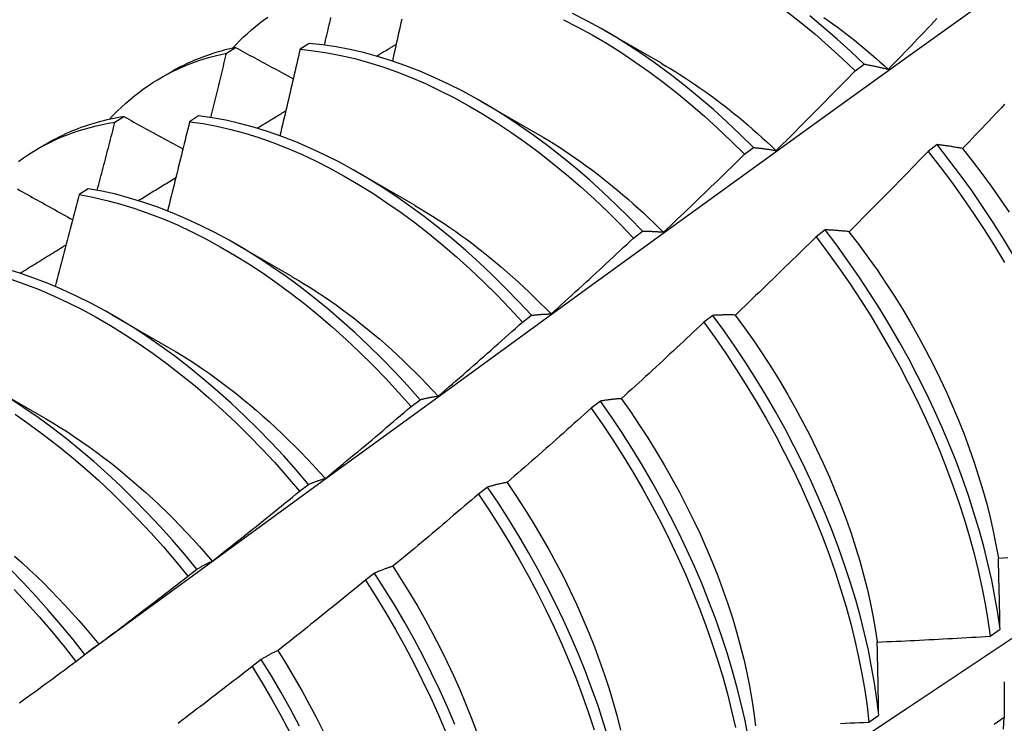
# Model space of a CAD drawing. Header units: inches. Extents: x 202.5 to 236.7, y 67 to 121.5.
# Tile 22 of 48: x 223.289 to 223.567, y 80.338 to 80.537. Entities that reach past the tile are written whole.
import ezdxf

# ---------------------------------------------------------------- set-up
doc = ezdxf.new("R2010")
doc.units = ezdxf.units.IN
doc.header["$MEASUREMENT"] = 0
doc.layers.add('Visible Edges(ANSI)', color=7, linetype='Continuous', lineweight=25)

msp = doc.modelspace()

# ---------------------------------------------------------------- linework, layer by layer
at = {"layer": 'Visible Edges(ANSI)'}
for p, q in [((223.45379, 80.53386), (223.4698, 80.52465)), ((223.34702, 80.52743), (223.34957, 80.529)), ((223.37032, 80.53017), (223.36779, 80.52852)), ((223.52468, 80.52243), (223.52721, 80.52433)), ((223.32841, 80.52045), (223.33122, 80.52207)), ((223.41899, 80.51377), (223.435, 80.50455)), ((223.31546, 80.50791), (223.31801, 80.50949)), ((223.33908, 80.50972), (223.33656, 80.50806)), ((223.29361, 80.50036), (223.29642, 80.50198)), ((223.49338, 80.49885), (223.49591, 80.50076)), ((223.54783, 80.50158), (223.54528, 80.49964)), ((223.38419, 80.49368), (223.4002, 80.48446)), ((223.30789, 80.48912), (223.30537, 80.48745)), ((223.46203, 80.47518), (223.46457, 80.4771)), ((223.51618, 80.47749), (223.51362, 80.47554)), ((223.34939, 80.47359), (223.3654, 80.46437)), ((223.31459, 80.4535), (223.3306, 80.44428)), ((223.43063, 80.45142), (223.43317, 80.45334)), ((223.48446, 80.45332), (223.48189, 80.45136)), ((223.27979, 80.43341), (223.2958, 80.42419)), ((223.39917, 80.42756), (223.40172, 80.42949)), ((223.45266, 80.42909), (223.45009, 80.42712)), ((223.36765, 80.40363), (223.3702, 80.40556)), ((223.42079, 80.40479), (223.41821, 80.40283)), ((223.33607, 80.37961), (223.33863, 80.38155)), ((223.38884, 80.38044), (223.38626, 80.37847)), ((223.56286, 80.36265), (223.56563, 80.36462)), ((223.30442, 80.35552), (223.30698, 80.35747)), ((223.35681, 80.35603), (223.35422, 80.35406)), ((223.52855, 80.33832), (223.53133, 80.34029)), ((223.5668, 80.33965), (223.56397, 80.33772))]:
    msp.add_line(p, q, dxfattribs=at)
at = {"layer": 'Visible Edges(ANSI)', "flags": 128}
for points in [[(223.30741, 80.35784), (223.33082, 80.37493), (223.35419, 80.39199), (223.37754, 80.40901), (223.40085, 80.426), (223.42415, 80.44294), (223.44741, 80.45984), (223.47066, 80.4767), (223.49388, 80.49351), (223.51708, 80.51028), (223.54026, 80.527), (223.56342, 80.54367), (223.58657, 80.5603), (223.60969, 80.57687), (223.63281, 80.5934), (223.65591, 80.60987), (223.67899, 80.62629), (223.70207, 80.64266), (223.72514, 80.65897), (223.74819, 80.67523)], [(223.5054, 80.53917), (223.50933, 80.53607), (223.51323, 80.53285), (223.51709, 80.52949), (223.52091, 80.52602), (223.52468, 80.52243)], [(223.34866, 80.5288), (223.34969, 80.5299), (223.35074, 80.53097), (223.35181, 80.53201), (223.3529, 80.53302), (223.35401, 80.534), (223.35514, 80.53496), (223.35629, 80.53588), (223.35746, 80.53677), (223.35865, 80.53763)], [(223.37468, 80.52971), (223.37485, 80.53042), (223.37501, 80.53113), (223.37518, 80.53185), (223.37535, 80.53256), (223.37552, 80.53327), (223.37568, 80.53398), (223.37585, 80.53469), (223.37601, 80.53541), (223.37618, 80.53612), (223.37635, 80.53683), (223.37651, 80.53754)], [(223.39651, 80.53703), (223.39629, 80.53604), (223.39608, 80.53506), (223.39586, 80.53407), (223.39564, 80.53309), (223.39543, 80.5321), (223.39521, 80.53112), (223.39499, 80.53013), (223.39477, 80.52915), (223.39455, 80.52816), (223.39433, 80.52718), (223.39411, 80.52619), (223.39389, 80.52521)], [(223.44226, 80.53689), (223.44631, 80.53482), (223.45035, 80.5326), (223.45438, 80.53022), (223.45841, 80.5277), (223.46241, 80.52502), (223.4664, 80.52221), (223.47037, 80.51926), (223.4743, 80.51617), (223.4782, 80.51295), (223.48207, 80.50961), (223.48589, 80.50614), (223.48966, 80.50255), (223.49338, 80.49885)], [(223.49591, 80.50076), (223.49219, 80.50445), (223.48841, 80.50803), (223.48459, 80.51149), (223.48072, 80.51482), (223.47682, 80.51803), (223.47288, 80.52111), (223.46891, 80.52405), (223.46492, 80.52686), (223.46091, 80.52952), (223.45689, 80.53203), (223.45285, 80.5344), (223.44881, 80.53661), (223.44477, 80.53867)], [(223.52721, 80.52433), (223.52343, 80.52791), (223.51961, 80.53138), (223.51575, 80.53472), (223.51185, 80.53794)], [(223.51584, 80.53751), (223.51708, 80.53663), (223.51832, 80.53574), (223.51956, 80.53484), (223.52079, 80.53392), (223.52201, 80.53298), (223.52324, 80.53203), (223.52446, 80.53107), (223.52568, 80.53009), (223.52689, 80.5291), (223.5281, 80.52809), (223.5293, 80.52707), (223.5305, 80.52603), (223.53169, 80.52499), (223.53288, 80.52392), (223.53407, 80.52285)], [(223.53407, 80.52286), (223.53499, 80.52381), (223.53591, 80.52476), (223.53683, 80.52571), (223.53774, 80.52667), (223.53866, 80.52762), (223.53958, 80.52858), (223.54049, 80.52953), (223.54141, 80.53049), (223.54232, 80.53144), (223.54324, 80.5324), (223.54415, 80.53336), (223.54506, 80.53432), (223.54597, 80.53528), (223.54688, 80.53624), (223.54779, 80.5372)], [(223.34957, 80.529), (223.34875, 80.52882), (223.34793, 80.52864), (223.34712, 80.52844), (223.34632, 80.52824), (223.34552, 80.52802), (223.34472, 80.5278), (223.34393, 80.52757), (223.34314, 80.52732), (223.34236, 80.52707), (223.34158, 80.5268), (223.3408, 80.52653), (223.34004, 80.52624), (223.33927, 80.52595), (223.33851, 80.52565), (223.33776, 80.52533), (223.33701, 80.52501), (223.33627, 80.52468), (223.33553, 80.52433), (223.3348, 80.52398), (223.33407, 80.52362), (223.33335, 80.52325), (223.33263, 80.52286), (223.33192, 80.52247), (223.33122, 80.52207)], [(223.34957, 80.529), (223.35024, 80.52863), (223.35092, 80.52827), (223.35159, 80.5279), (223.35227, 80.52753), (223.35295, 80.52717), (223.35362, 80.5268), (223.3543, 80.52644), (223.35498, 80.52607), (223.35566, 80.5257), (223.35633, 80.52534), (223.35701, 80.52497), (223.35769, 80.5246), (223.35837, 80.52424), (223.35905, 80.52387), (223.35973, 80.5235), (223.36041, 80.52314), (223.36109, 80.52277), (223.36178, 80.5224), (223.36246, 80.52204), (223.36314, 80.52167), (223.36382, 80.5213), (223.36451, 80.52094), (223.36519, 80.52057), (223.36588, 80.5202)], [(223.36779, 80.52852), (223.36756, 80.5275), (223.36733, 80.52648), (223.36709, 80.52547), (223.36686, 80.52445), (223.36662, 80.52343), (223.36639, 80.52241), (223.36615, 80.5214), (223.36592, 80.52038), (223.36568, 80.51936), (223.36544, 80.51834), (223.36521, 80.51732), (223.36497, 80.5163), (223.36473, 80.51529), (223.36449, 80.51427), (223.36426, 80.51325), (223.36402, 80.51223), (223.36378, 80.51121), (223.36354, 80.51019), (223.3633, 80.50917), (223.36305, 80.50815), (223.36281, 80.50713), (223.36257, 80.50611), (223.36233, 80.5051), (223.36209, 80.50408)], [(223.36779, 80.52852), (223.37159, 80.52812), (223.37542, 80.52755), (223.3793, 80.52681), (223.38322, 80.5259), (223.38717, 80.52482), (223.39115, 80.52357), (223.39514, 80.52215), (223.39916, 80.52057), (223.40319, 80.51882), (223.40723, 80.51692), (223.41127, 80.51486), (223.41531, 80.51264), (223.41934, 80.51028), (223.42337, 80.50776), (223.42738, 80.5051), (223.43137, 80.50229), (223.43533, 80.49935), (223.43927, 80.49627), (223.44318, 80.49306), (223.44704, 80.48972), (223.45086, 80.48626), (223.45464, 80.48268), (223.45836, 80.47898), (223.46203, 80.47518)], [(223.46457, 80.4771), (223.46089, 80.48089), (223.45717, 80.48458), (223.45339, 80.48815), (223.44956, 80.4916), (223.44569, 80.49493), (223.44179, 80.49813), (223.43785, 80.5012), (223.43388, 80.50413), (223.42989, 80.50693), (223.42587, 80.50958), (223.42185, 80.51208), (223.41781, 80.51444), (223.41377, 80.51665), (223.40973, 80.51869), (223.40569, 80.52059), (223.40167, 80.52232), (223.39765, 80.52389), (223.39365, 80.52529), (223.38968, 80.52653), (223.38573, 80.5276), (223.38182, 80.5285), (223.37794, 80.52922), (223.37411, 80.52978), (223.37032, 80.53017)], [(223.38941, 80.5266), (223.38964, 80.52674), (223.38987, 80.52688), (223.3901, 80.52702), (223.39033, 80.52716), (223.39056, 80.5273), (223.3908, 80.52744), (223.39103, 80.52757), (223.39126, 80.52771), (223.39149, 80.52785), (223.39172, 80.52799), (223.39195, 80.52813), (223.39218, 80.52827), (223.39241, 80.5284), (223.39264, 80.52854), (223.39287, 80.52868), (223.3931, 80.52882), (223.39333, 80.52896), (223.39356, 80.5291), (223.39379, 80.52924), (223.39403, 80.52937), (223.39426, 80.52951), (223.39449, 80.52965), (223.39472, 80.52979), (223.39495, 80.52993)], [(223.31386, 80.50871), (223.31498, 80.50991), (223.31613, 80.51107), (223.3173, 80.5122), (223.3185, 80.51329), (223.31972, 80.51435), (223.32096, 80.51537), (223.32223, 80.51635), (223.32352, 80.5173), (223.32484, 80.51822), (223.32617, 80.51909), (223.32753, 80.51993), (223.32891, 80.52074), (223.33031, 80.5215), (223.33173, 80.52223), (223.33317, 80.52292), (223.33464, 80.52358), (223.33612, 80.52419), (223.33762, 80.52477), (223.33914, 80.52531), (223.34068, 80.52581), (223.34224, 80.52627), (223.34381, 80.52669), (223.34541, 80.52708), (223.34702, 80.52743)], [(223.34254, 80.50923), (223.34273, 80.50999), (223.34292, 80.51075), (223.34311, 80.51151), (223.3433, 80.51227), (223.34349, 80.51302), (223.34367, 80.51378), (223.34386, 80.51454), (223.34405, 80.5153), (223.34424, 80.51606), (223.34442, 80.51682), (223.34461, 80.51757), (223.3448, 80.51833), (223.34498, 80.51909), (223.34517, 80.51985), (223.34536, 80.52061), (223.34554, 80.52136), (223.34573, 80.52212), (223.34591, 80.52288), (223.3461, 80.52364), (223.34628, 80.5244), (223.34646, 80.52515), (223.34665, 80.52591), (223.34683, 80.52667), (223.34702, 80.52743)], [(223.4698, 80.5246), (223.4712, 80.52379), (223.47259, 80.52297), (223.47397, 80.52212), (223.47536, 80.52125), (223.47675, 80.52036), (223.47813, 80.51945), (223.47951, 80.51852), (223.48088, 80.51757), (223.48226, 80.5166), (223.48363, 80.51562), (223.48499, 80.51461), (223.48635, 80.51358), (223.48771, 80.51254), (223.48906, 80.51147), (223.49041, 80.51039), (223.49176, 80.50929), (223.4931, 80.50817), (223.49443, 80.50704), (223.49576, 80.50588), (223.49708, 80.50471), (223.49839, 80.50353), (223.4997, 80.50232), (223.50101, 80.50111), (223.5023, 80.49987)], [(223.50233, 80.4999), (223.50327, 80.50083), (223.50421, 80.50176), (223.50515, 80.50269), (223.50608, 80.50362), (223.50702, 80.50455), (223.50796, 80.50548), (223.50889, 80.50642), (223.50983, 80.50735), (223.51076, 80.50829), (223.5117, 80.50923), (223.51263, 80.51016), (223.51356, 80.5111), (223.51449, 80.51204), (223.51542, 80.51298), (223.51635, 80.51392), (223.51728, 80.51486), (223.51821, 80.51581), (223.51914, 80.51675), (223.52006, 80.51769), (223.52099, 80.51864), (223.52191, 80.51958), (223.52284, 80.52053), (223.52376, 80.52148), (223.52468, 80.52243)], [(223.52721, 80.52433), (223.52749, 80.52428), (223.52776, 80.52423), (223.52804, 80.52417), (223.52832, 80.52412), (223.52861, 80.52407), (223.52889, 80.52401), (223.52917, 80.52396), (223.52945, 80.5239), (223.52974, 80.52384), (223.53002, 80.52378), (223.5303, 80.52373), (223.53059, 80.52366), (223.53088, 80.5236), (223.53116, 80.52354), (223.53145, 80.52348), (223.53174, 80.52341), (223.53203, 80.52335), (223.53232, 80.52328), (223.53261, 80.52321), (223.5329, 80.52314), (223.53319, 80.52307), (223.53348, 80.523), (223.53377, 80.52293), (223.53407, 80.52286)], [(223.35563, 80.50622), (223.35597, 80.50642), (223.3563, 80.50663), (223.35664, 80.50683), (223.35698, 80.50704), (223.35732, 80.50724), (223.35766, 80.50745), (223.358, 80.50765), (223.35834, 80.50786), (223.35868, 80.50806), (223.35902, 80.50827), (223.35935, 80.50847), (223.35969, 80.50868), (223.36003, 80.50888), (223.36037, 80.50909), (223.36071, 80.50929), (223.36105, 80.5095), (223.36139, 80.50971), (223.36173, 80.50991), (223.36207, 80.51012), (223.3624, 80.51032), (223.36274, 80.51053), (223.36308, 80.51073), (223.36342, 80.51094), (223.36376, 80.51114)], [(223.56692, 80.51298), (223.56601, 80.51201), (223.5651, 80.51105), (223.56419, 80.51008), (223.56328, 80.50912), (223.56237, 80.50815), (223.56145, 80.50719), (223.56054, 80.50623), (223.55962, 80.50527), (223.55871, 80.50431), (223.55779, 80.50335), (223.55688, 80.50239), (223.55596, 80.50143), (223.55504, 80.50048)], [(223.31801, 80.50949), (223.31703, 80.50933), (223.31607, 80.50916), (223.31511, 80.50898), (223.31416, 80.50878), (223.31321, 80.50856), (223.31226, 80.50834), (223.31133, 80.5081), (223.3104, 80.50785), (223.30947, 80.50758), (223.30856, 80.5073), (223.30765, 80.50701), (223.30674, 80.5067), (223.30584, 80.50638), (223.30495, 80.50604), (223.30407, 80.5057), (223.30319, 80.50534), (223.30232, 80.50496), (223.30145, 80.50458), (223.3006, 80.50418), (223.29975, 80.50376), (223.2989, 80.50334), (223.29807, 80.5029), (223.29724, 80.50245), (223.29642, 80.50198)], [(223.31801, 80.50949), (223.3187, 80.50911), (223.31938, 80.50873), (223.32007, 80.50835), (223.32077, 80.50797), (223.32146, 80.50759), (223.32215, 80.50721), (223.32284, 80.50683), (223.32353, 80.50645), (223.32422, 80.50607), (223.32492, 80.50569), (223.32561, 80.50531), (223.32631, 80.50492), (223.327, 80.50454), (223.3277, 80.50416), (223.32839, 80.50378), (223.32909, 80.5034), (223.32978, 80.50302), (223.33048, 80.50264), (223.33118, 80.50225), (223.33188, 80.50187), (223.33257, 80.50149), (223.33327, 80.50111), (223.33397, 80.50073), (223.33467, 80.50034)], [(223.43317, 80.45334), (223.42955, 80.45723), (223.42588, 80.46102), (223.42214, 80.4647), (223.41836, 80.46826), (223.41453, 80.47171), (223.41066, 80.47503), (223.40675, 80.47822), (223.40281, 80.48128), (223.39884, 80.48421), (223.39485, 80.487), (223.39084, 80.48964), (223.38681, 80.49214), (223.38278, 80.49449), (223.37873, 80.49668), (223.37469, 80.49872), (223.37066, 80.5006), (223.36663, 80.50232), (223.36261, 80.50388), (223.35862, 80.50528), (223.35465, 80.5065), (223.3507, 80.50756), (223.34679, 80.50845), (223.34292, 80.50917), (223.33908, 80.50972)], [(223.28818, 80.49682), (223.28959, 80.49782), (223.29103, 80.49878), (223.29249, 80.4997), (223.29398, 80.50057), (223.2955, 80.50141), (223.29704, 80.50219), (223.2986, 80.50294), (223.30019, 80.50364), (223.3018, 80.50429), (223.30343, 80.5049), (223.30509, 80.50547), (223.30677, 80.50599), (223.30847, 80.50646), (223.31018, 80.50689), (223.31192, 80.50728), (223.31368, 80.50761), (223.31546, 80.50791)], [(223.31044, 80.48867), (223.31066, 80.48947), (223.31087, 80.49027), (223.31108, 80.49107), (223.31129, 80.49188), (223.3115, 80.49268), (223.31171, 80.49348), (223.31193, 80.49428), (223.31214, 80.49508), (223.31235, 80.49589), (223.31256, 80.49669), (223.31276, 80.49749), (223.31297, 80.49829), (223.31318, 80.49909), (223.31339, 80.49989), (223.3136, 80.5007), (223.31381, 80.5015), (223.31401, 80.5023), (223.31422, 80.5031), (223.31443, 80.5039), (223.31464, 80.5047), (223.31484, 80.5055), (223.31505, 80.50631), (223.31525, 80.50711), (223.31546, 80.50791)], [(223.33656, 80.50806), (223.3363, 80.50701), (223.33605, 80.50596), (223.33579, 80.50491), (223.33554, 80.50386), (223.33528, 80.50281), (223.33502, 80.50176), (223.33476, 80.50071), (223.3345, 80.49966), (223.33425, 80.49861), (223.33399, 80.49756), (223.33373, 80.49651), (223.33346, 80.49546), (223.3332, 80.49441), (223.33294, 80.49336), (223.33268, 80.49231), (223.33242, 80.49125), (223.33215, 80.4902), (223.33189, 80.48915), (223.33163, 80.4881), (223.33136, 80.48705), (223.3311, 80.486), (223.33083, 80.48495), (223.33057, 80.4839), (223.3303, 80.48285)], [(223.33656, 80.50806), (223.3404, 80.5075), (223.34427, 80.50677), (223.34819, 80.50587), (223.35214, 80.50479), (223.35611, 80.50355), (223.36011, 80.50215), (223.36412, 80.50058), (223.36815, 80.49884), (223.37219, 80.49695), (223.37623, 80.4949), (223.38027, 80.49269), (223.38431, 80.49033), (223.38833, 80.48782), (223.39234, 80.48517), (223.39633, 80.48237), (223.4003, 80.47943), (223.40424, 80.47636), (223.40815, 80.47316), (223.41201, 80.46983), (223.41584, 80.46637), (223.41962, 80.4628), (223.42335, 80.45911), (223.42702, 80.45532), (223.43063, 80.45142)], [(223.43499, 80.50454), (223.43652, 80.50365), (223.43805, 80.50273), (223.43957, 80.50179), (223.44109, 80.50082), (223.44261, 80.49983), (223.44412, 80.49881), (223.44564, 80.49777), (223.44714, 80.49671), (223.44865, 80.49562), (223.45015, 80.49451), (223.45165, 80.49338), (223.45314, 80.49223), (223.45462, 80.49106), (223.4561, 80.48986), (223.45758, 80.48864), (223.45905, 80.48741), (223.46051, 80.48615), (223.46196, 80.48487), (223.46341, 80.48357), (223.46485, 80.48226), (223.46628, 80.48092), (223.46771, 80.47957), (223.46912, 80.47819), (223.47053, 80.4768)], [(223.49591, 80.50076), (223.49617, 80.50074), (223.49643, 80.50071), (223.49669, 80.50068), (223.49696, 80.50066), (223.49722, 80.50063), (223.49748, 80.5006), (223.49774, 80.50057), (223.49801, 80.50054), (223.49827, 80.5005), (223.49854, 80.50047), (223.49881, 80.50044), (223.49907, 80.5004), (223.49934, 80.50037), (223.49961, 80.50033), (223.49988, 80.50029), (223.50015, 80.50025), (223.50042, 80.50021), (223.50069, 80.50017), (223.50096, 80.50013), (223.50123, 80.50008), (223.50151, 80.50004), (223.50178, 80.49999), (223.50205, 80.49995), (223.50233, 80.4999)], [(223.55504, 80.50048), (223.55473, 80.50053), (223.55442, 80.50059), (223.55412, 80.50064), (223.55381, 80.5007), (223.5535, 80.50075), (223.5532, 80.5008), (223.55289, 80.50085), (223.55259, 80.5009), (223.55229, 80.50095), (223.55199, 80.501), (223.55168, 80.50105), (223.55138, 80.5011), (223.55108, 80.50114), (223.55078, 80.50119), (223.55049, 80.50123), (223.55019, 80.50127), (223.54989, 80.50131), (223.54959, 80.50136), (223.5493, 80.5014), (223.549, 80.50143), (223.54871, 80.50147), (223.54842, 80.50151), (223.54812, 80.50155), (223.54783, 80.50158)], [(223.56944, 80.47028), (223.56663, 80.47493), (223.56372, 80.47954), (223.56071, 80.48408), (223.55762, 80.48857), (223.55444, 80.49298), (223.55118, 80.49732), (223.54783, 80.50158)], [(223.55501, 80.50046), (223.55777, 80.49698), (223.56047, 80.49343), (223.5631, 80.48983), (223.56567, 80.48618), (223.56817, 80.48247)], [(223.47055, 80.47685), (223.47151, 80.47776), (223.47247, 80.47867), (223.47343, 80.47957), (223.47439, 80.48048), (223.47534, 80.48139), (223.4763, 80.4823), (223.47725, 80.48322), (223.47821, 80.48413), (223.47916, 80.48504), (223.48012, 80.48596), (223.48107, 80.48687), (223.48202, 80.48779), (223.48297, 80.48871), (223.48392, 80.48962), (223.48487, 80.49054), (223.48582, 80.49146), (223.48677, 80.49238), (223.48772, 80.4933), (223.48866, 80.49423), (223.48961, 80.49515), (223.49055, 80.49607), (223.4915, 80.497), (223.49244, 80.49792), (223.49338, 80.49885)], [(223.54528, 80.49964), (223.54436, 80.49868), (223.54343, 80.49773), (223.54251, 80.49678), (223.54159, 80.49583), (223.54066, 80.49488), (223.53974, 80.49393), (223.53881, 80.49298), (223.53789, 80.49203), (223.53696, 80.49108), (223.53603, 80.49014), (223.5351, 80.48919), (223.53417, 80.48825), (223.53324, 80.4873), (223.53231, 80.48636), (223.53138, 80.48542), (223.53044, 80.48447), (223.52951, 80.48353), (223.52858, 80.48259), (223.52764, 80.48166), (223.5267, 80.48072), (223.52577, 80.47978), (223.52483, 80.47884), (223.52389, 80.47791), (223.52295, 80.47697)], [(223.54528, 80.49964), (223.54861, 80.49537), (223.55187, 80.49103), (223.55505, 80.48661), (223.55813, 80.48212), (223.56113, 80.47757), (223.56403, 80.47296), (223.56684, 80.4683)], [(223.32203, 80.48576), (223.32247, 80.48603), (223.32292, 80.4863), (223.32336, 80.48657), (223.3238, 80.48684), (223.32425, 80.48711), (223.32469, 80.48738), (223.32513, 80.48765), (223.32557, 80.48792), (223.32602, 80.4882), (223.32646, 80.48847), (223.3269, 80.48874), (223.32735, 80.48901), (223.32779, 80.48928), (223.32823, 80.48955), (223.32868, 80.48982), (223.32912, 80.49009), (223.32956, 80.49036), (223.33001, 80.49063), (223.33045, 80.4909), (223.33089, 80.49117), (223.33134, 80.49144), (223.33178, 80.49171), (223.33222, 80.49198), (223.33267, 80.49225)], [(223.28791, 80.48904), (223.28862, 80.48865), (223.28932, 80.48825), (223.29003, 80.48786), (223.29073, 80.48746), (223.29144, 80.48707), (223.29215, 80.48667), (223.29285, 80.48628), (223.29356, 80.48588), (223.29427, 80.48549), (223.29498, 80.48509), (223.29569, 80.4847), (223.2964, 80.4843), (223.29711, 80.48391), (223.29782, 80.48351), (223.29853, 80.48311), (223.29924, 80.48272), (223.29995, 80.48232), (223.30067, 80.48192), (223.30138, 80.48153), (223.30209, 80.48113), (223.30281, 80.48073), (223.30352, 80.48034)], [(223.40172, 80.42949), (223.39816, 80.43348), (223.39454, 80.43737), (223.39086, 80.44115), (223.38712, 80.44482), (223.38334, 80.44838), (223.37951, 80.45182), (223.37563, 80.45513), (223.37172, 80.45832), (223.36778, 80.46137), (223.36381, 80.46429), (223.35981, 80.46707), (223.3558, 80.4697), (223.35177, 80.47219), (223.34774, 80.47453), (223.3437, 80.47671), (223.33965, 80.47875), (223.33562, 80.48062), (223.33159, 80.48233), (223.32758, 80.48388), (223.32358, 80.48526), (223.31961, 80.48648), (223.31567, 80.48753), (223.31176, 80.48841), (223.30789, 80.48912)], [(223.4277, 80.26873), (223.45, 80.2833), (223.47225, 80.2979), (223.49447, 80.31253), (223.51665, 80.32719), (223.53879, 80.34188), (223.56088, 80.3566), (223.58294, 80.37135), (223.60495, 80.38612), (223.62693, 80.40093), (223.64887, 80.41576), (223.67076, 80.43061), (223.69262, 80.44548), (223.71443, 80.46038), (223.73621, 80.4753), (223.75794, 80.49024)], [(223.30537, 80.48745), (223.30509, 80.48637), (223.30481, 80.48529), (223.30453, 80.48421), (223.30425, 80.48313), (223.30397, 80.48205), (223.30369, 80.48097), (223.30341, 80.47989), (223.30312, 80.47881), (223.30284, 80.47773), (223.30256, 80.47665), (223.30227, 80.47557), (223.30199, 80.47449), (223.3017, 80.4734), (223.30142, 80.47232), (223.30113, 80.47124), (223.30085, 80.47016), (223.30056, 80.46908), (223.30027, 80.468), (223.29998, 80.46692), (223.2997, 80.46584), (223.29941, 80.46476), (223.29912, 80.46368), (223.29883, 80.4626), (223.29854, 80.46152)], [(223.30537, 80.48745), (223.30925, 80.48673), (223.31316, 80.48583), (223.3171, 80.48477), (223.32107, 80.48354), (223.32507, 80.48214), (223.32908, 80.48058), (223.33311, 80.47886), (223.33715, 80.47697), (223.34119, 80.47493), (223.34523, 80.47273), (223.34927, 80.47038), (223.35329, 80.46788), (223.35731, 80.46524), (223.3613, 80.46245), (223.36527, 80.45952), (223.36921, 80.45646), (223.37312, 80.45326), (223.37699, 80.44994), (223.38081, 80.44649), (223.3846, 80.44293), (223.38833, 80.43925), (223.392, 80.43545), (223.39562, 80.43156), (223.39917, 80.42756)], [(223.40019, 80.48441), (223.40185, 80.48344), (223.40352, 80.48243), (223.40518, 80.4814), (223.40683, 80.48034), (223.40849, 80.47925), (223.41014, 80.47813), (223.41179, 80.47699), (223.41343, 80.47582), (223.41506, 80.47462), (223.4167, 80.4734), (223.41832, 80.47215), (223.41994, 80.47087), (223.42155, 80.46957), (223.42316, 80.46825), (223.42476, 80.4669), (223.42635, 80.46553), (223.42793, 80.46413), (223.4295, 80.46271), (223.43106, 80.46126), (223.43262, 80.4598), (223.43416, 80.45831), (223.43569, 80.4568), (223.43721, 80.45526), (223.43872, 80.45371)], [(223.43873, 80.45372), (223.43971, 80.4546), (223.44069, 80.45549), (223.44166, 80.45638), (223.44264, 80.45726), (223.44362, 80.45815), (223.44459, 80.45904), (223.44557, 80.45993), (223.44654, 80.46082), (223.44752, 80.46171), (223.44849, 80.4626), (223.44946, 80.46349), (223.45043, 80.46439), (223.45141, 80.46528), (223.45238, 80.46618), (223.45334, 80.46707), (223.45431, 80.46797), (223.45528, 80.46887), (223.45625, 80.46977), (223.45721, 80.47067), (223.45818, 80.47157), (223.45914, 80.47247), (223.46011, 80.47337), (223.46107, 80.47428), (223.46203, 80.47518)], [(223.46457, 80.4771), (223.46481, 80.4771), (223.46505, 80.4771), (223.4653, 80.4771), (223.46554, 80.4771), (223.46578, 80.47709), (223.46603, 80.47709), (223.46627, 80.47709), (223.46652, 80.47708), (223.46677, 80.47707), (223.46702, 80.47707), (223.46726, 80.47706), (223.46751, 80.47705), (223.46776, 80.47704), (223.46801, 80.47702), (223.46826, 80.47701), (223.46851, 80.477), (223.46877, 80.47698), (223.46902, 80.47697), (223.46927, 80.47695), (223.46953, 80.47693), (223.46978, 80.47691), (223.47004, 80.47689), (223.47029, 80.47687), (223.47055, 80.47685)], [(223.51362, 80.47554), (223.51268, 80.4746), (223.51174, 80.47367), (223.51079, 80.47274), (223.50985, 80.47181), (223.5089, 80.47089), (223.50796, 80.46996), (223.50701, 80.46903), (223.50606, 80.46811), (223.50512, 80.46718), (223.50417, 80.46626), (223.50322, 80.46533), (223.50227, 80.46441), (223.50132, 80.46349), (223.50036, 80.46257), (223.49941, 80.46165), (223.49846, 80.46073), (223.49751, 80.45981), (223.49655, 80.4589), (223.4956, 80.45798), (223.49464, 80.45706), (223.49368, 80.45615), (223.49272, 80.45524), (223.49177, 80.45432), (223.49081, 80.45341)], [(223.51362, 80.47554), (223.51688, 80.47119), (223.52006, 80.46678), (223.52315, 80.46229), (223.52616, 80.45775), (223.52906, 80.45314), (223.53187, 80.44849), (223.53458, 80.44378), (223.53719, 80.43904), (223.53969, 80.43427), (223.54208, 80.42946), (223.54436, 80.42463), (223.54653, 80.41979), (223.54858, 80.41494), (223.55051, 80.41008), (223.55232, 80.40523), (223.554, 80.40039), (223.55556, 80.39556), (223.557, 80.39074), (223.5583, 80.38596), (223.55948, 80.38121), (223.56052, 80.3765), (223.56143, 80.37183), (223.56221, 80.36721), (223.56286, 80.36265)], [(223.52295, 80.47697), (223.52266, 80.47701), (223.52237, 80.47704), (223.52208, 80.47707), (223.5218, 80.4771), (223.52151, 80.47713), (223.52122, 80.47715), (223.52094, 80.47718), (223.52065, 80.4772), (223.52037, 80.47723), (223.52008, 80.47725), (223.5198, 80.47728), (223.51952, 80.4773), (223.51923, 80.47732), (223.51895, 80.47734), (223.51867, 80.47736), (223.51839, 80.47738), (223.51811, 80.47739), (223.51784, 80.47741), (223.51756, 80.47742), (223.51728, 80.47744), (223.517, 80.47745), (223.51673, 80.47746), (223.51645, 80.47748), (223.51618, 80.47749)], [(223.56563, 80.36462), (223.56497, 80.36918), (223.56418, 80.37381), (223.56326, 80.37848), (223.5622, 80.38319), (223.56102, 80.38795), (223.5597, 80.39273), (223.55826, 80.39755), (223.55669, 80.40238), (223.555, 80.40722), (223.55318, 80.41208), (223.55124, 80.41693), (223.54918, 80.42178), (223.54701, 80.42663), (223.54472, 80.43145), (223.54232, 80.43625), (223.53981, 80.44103), (223.53719, 80.44577), (223.53448, 80.45047), (223.53166, 80.45512), (223.52874, 80.45972), (223.52573, 80.46426), (223.52263, 80.46874), (223.51945, 80.47315), (223.51618, 80.47749)], [(223.52293, 80.47694), (223.52564, 80.4734), (223.52828, 80.46981), (223.53085, 80.46616), (223.53335, 80.46246), (223.53578, 80.45872), (223.53813, 80.45494), (223.5404, 80.45111), (223.54259, 80.44726), (223.54469, 80.44337), (223.54671, 80.43946), (223.54863, 80.43553), (223.55048, 80.43158), (223.55223, 80.42763), (223.55389, 80.42366), (223.55545, 80.4197), (223.55693, 80.41574), (223.5583, 80.41178), (223.55958, 80.40784), (223.56077, 80.40392), (223.56185, 80.40002), (223.56283, 80.39615), (223.56371, 80.3923), (223.56448, 80.3885), (223.56515, 80.38473)], [(223.28861, 80.46523), (223.28915, 80.46556), (223.2897, 80.4659), (223.29024, 80.46623), (223.29078, 80.46657), (223.29133, 80.4669), (223.29187, 80.46724), (223.29242, 80.46758), (223.29296, 80.46791), (223.29351, 80.46825), (223.29405, 80.46858), (223.29459, 80.46892), (223.29514, 80.46925), (223.29568, 80.46959), (223.29623, 80.46992), (223.29677, 80.47026), (223.29731, 80.47059), (223.29786, 80.47093), (223.2984, 80.47126), (223.29895, 80.4716), (223.29949, 80.47193), (223.30004, 80.47227), (223.30058, 80.4726), (223.30113, 80.47294), (223.30167, 80.47327)], [(223.3702, 80.40556), (223.36671, 80.40964), (223.36315, 80.41363), (223.35952, 80.41751), (223.35584, 80.42128), (223.3521, 80.42495), (223.34831, 80.4285), (223.34448, 80.43193), (223.3406, 80.43523), (223.33669, 80.43841), (223.33275, 80.44146), (223.32877, 80.44437), (223.32478, 80.44714), (223.32076, 80.44976), (223.31674, 80.45224), (223.3127, 80.45457), (223.30866, 80.45675), (223.30462, 80.45877), (223.30058, 80.46063), (223.29655, 80.46234), (223.29254, 80.46387), (223.28855, 80.46525), (223.28458, 80.46646)], [(223.3654, 80.46431), (223.36721, 80.46326), (223.369, 80.46218), (223.3708, 80.46106), (223.37259, 80.45991), (223.37438, 80.45872), (223.37616, 80.45751), (223.37794, 80.45626), (223.37971, 80.45498), (223.38148, 80.45367), (223.38324, 80.45232), (223.38499, 80.45095), (223.38673, 80.44954), (223.38846, 80.44811), (223.39019, 80.44664), (223.3919, 80.44515), (223.39361, 80.44363), (223.3953, 80.44208), (223.39699, 80.4405), (223.39866, 80.43889), (223.40032, 80.43726), (223.40197, 80.4356), (223.4036, 80.43392), (223.40522, 80.43222), (223.40683, 80.43049)], [(223.28604, 80.46353), (223.29003, 80.46214), (223.29405, 80.46059), (223.29807, 80.45887), (223.30211, 80.457), (223.30615, 80.45497), (223.31019, 80.45278), (223.31423, 80.45044), (223.31826, 80.44794), (223.32227, 80.44531), (223.32626, 80.44253), (223.33024, 80.43961), (223.33418, 80.43655), (223.33809, 80.43336), (223.34196, 80.43005), (223.34579, 80.42661), (223.34958, 80.42305), (223.35331, 80.41938), (223.35699, 80.41559), (223.36061, 80.4117), (223.36416, 80.40771), (223.36765, 80.40363)], [(223.43317, 80.45334), (223.43339, 80.45337), (223.43362, 80.45339), (223.43384, 80.45342), (223.43407, 80.45344), (223.4343, 80.45347), (223.43453, 80.45349), (223.43475, 80.45351), (223.43498, 80.45353), (223.43521, 80.45355), (223.43544, 80.45357), (223.43567, 80.45359), (223.4359, 80.45361), (223.43614, 80.45362), (223.43637, 80.45363), (223.4366, 80.45365), (223.43684, 80.45366), (223.43707, 80.45367), (223.4373, 80.45368), (223.43754, 80.45369), (223.43778, 80.4537), (223.43801, 80.45371), (223.43825, 80.45371), (223.43849, 80.45372), (223.43873, 80.45372)], [(223.49081, 80.45341), (223.49053, 80.45342), (223.49026, 80.45343), (223.48999, 80.45343), (223.48972, 80.45343), (223.48945, 80.45344), (223.48918, 80.45344), (223.48891, 80.45344), (223.48865, 80.45344), (223.48838, 80.45344), (223.48811, 80.45344), (223.48785, 80.45344), (223.48758, 80.45343), (223.48732, 80.45343), (223.48705, 80.45342), (223.48679, 80.45342), (223.48653, 80.45341), (223.48627, 80.4534), (223.48601, 80.45339), (223.48575, 80.45338), (223.48549, 80.45337), (223.48523, 80.45336), (223.48497, 80.45335), (223.48472, 80.45333), (223.48446, 80.45332)], [(223.53133, 80.34029), (223.53079, 80.3448), (223.53013, 80.34937), (223.52933, 80.35399), (223.5284, 80.35867), (223.52734, 80.36338), (223.52614, 80.36814), (223.52482, 80.37293), (223.52337, 80.37774), (223.52179, 80.38257), (223.52009, 80.38742), (223.51827, 80.39227), (223.51632, 80.39713), (223.51426, 80.40198), (223.51208, 80.40682), (223.50978, 80.41165), (223.50737, 80.41645), (223.50486, 80.42122), (223.50224, 80.42596), (223.49951, 80.43065), (223.49669, 80.4353), (223.49377, 80.4399), (223.49075, 80.44444), (223.48765, 80.44891), (223.48446, 80.45332)], [(223.4908, 80.45341), (223.49343, 80.44981), (223.496, 80.44616), (223.49849, 80.44246), (223.50091, 80.43871), (223.50326, 80.43492), (223.50553, 80.43109), (223.50772, 80.42723), (223.50982, 80.42334), (223.51185, 80.41943), (223.51379, 80.4155), (223.51564, 80.41155), (223.5174, 80.40759), (223.51907, 80.40363), (223.52065, 80.39967), (223.52213, 80.39571), (223.52351, 80.39176), (223.5248, 80.38782), (223.52598, 80.3839), (223.52706, 80.38), (223.52804, 80.37613), (223.52891, 80.3723), (223.52967, 80.36849), (223.53033, 80.36473), (223.53089, 80.36101)], [(223.40686, 80.43051), (223.40786, 80.43137), (223.40886, 80.43223), (223.40986, 80.4331), (223.41085, 80.43396), (223.41185, 80.43482), (223.41284, 80.43569), (223.41384, 80.43655), (223.41483, 80.43742), (223.41582, 80.43829), (223.41682, 80.43916), (223.41781, 80.44003), (223.4188, 80.4409), (223.41979, 80.44177), (223.42078, 80.44264), (223.42177, 80.44352), (223.42275, 80.44439), (223.42374, 80.44527), (223.42473, 80.44614), (223.42571, 80.44702), (223.4267, 80.4479), (223.42768, 80.44877), (223.42867, 80.44965), (223.42965, 80.45053), (223.43063, 80.45142)], [(223.48189, 80.45136), (223.48093, 80.45045), (223.47997, 80.44955), (223.479, 80.44864), (223.47804, 80.44773), (223.47707, 80.44683), (223.47611, 80.44592), (223.47514, 80.44502), (223.47417, 80.44412), (223.47321, 80.44321), (223.47224, 80.44231), (223.47127, 80.44141), (223.4703, 80.44051), (223.46933, 80.43962), (223.46836, 80.43872), (223.46738, 80.43782), (223.46641, 80.43693), (223.46544, 80.43603), (223.46446, 80.43514), (223.46349, 80.43424), (223.46251, 80.43335), (223.46153, 80.43246), (223.46055, 80.43157), (223.45958, 80.43068), (223.4586, 80.42979)], [(223.48189, 80.45136), (223.48508, 80.44695), (223.48817, 80.44247), (223.49118, 80.43793), (223.49409, 80.43333), (223.49691, 80.42867), (223.49963, 80.42397), (223.50224, 80.41923), (223.50475, 80.41446), (223.50715, 80.40966), (223.50943, 80.40483), (223.51161, 80.39999), (223.51366, 80.39514), (223.5156, 80.39028), (223.51741, 80.38543), (223.51911, 80.38058), (223.52067, 80.37575), (223.52212, 80.37094), (223.52343, 80.36615), (223.52461, 80.3614), (223.52566, 80.35668), (223.52658, 80.35201), (223.52737, 80.34739), (223.52803, 80.34283), (223.52855, 80.33832)], [(223.33061, 80.44426), (223.33254, 80.44313), (223.33447, 80.44196), (223.3364, 80.44075), (223.33833, 80.4395), (223.34024, 80.4382), (223.34216, 80.43688), (223.34407, 80.43551), (223.34597, 80.4341), (223.34786, 80.43266), (223.34975, 80.43119), (223.35162, 80.42968), (223.35349, 80.42813), (223.35535, 80.42655), (223.35719, 80.42494), (223.35903, 80.4233), (223.36085, 80.42162), (223.36266, 80.41992), (223.36446, 80.41818), (223.36624, 80.41642), (223.36801, 80.41462), (223.36976, 80.4128), (223.3715, 80.41096), (223.37322, 80.40908), (223.37493, 80.40718)], [(223.40172, 80.42949), (223.40192, 80.42955), (223.40213, 80.4296), (223.40234, 80.42965), (223.40255, 80.42971), (223.40276, 80.42976), (223.40297, 80.42981), (223.40318, 80.42985), (223.40339, 80.4299), (223.4036, 80.42995), (223.40382, 80.42999), (223.40403, 80.43004), (223.40425, 80.43008), (223.40446, 80.43012), (223.40468, 80.43016), (223.40489, 80.4302), (223.40511, 80.43024), (223.40532, 80.43028), (223.40554, 80.43031), (223.40576, 80.43035), (223.40598, 80.43038), (223.4062, 80.43042), (223.40642, 80.43045), (223.40664, 80.43048), (223.40686, 80.43051)], [(223.33863, 80.38155), (223.3352, 80.38572), (223.3317, 80.38979), (223.32813, 80.39377), (223.32451, 80.39764), (223.32082, 80.40141), (223.31708, 80.40507), (223.31329, 80.40861), (223.30945, 80.41204), (223.30557, 80.41533), (223.30166, 80.4185), (223.29771, 80.42154), (223.29374, 80.42444), (223.28974, 80.42721), (223.28573, 80.42982)], [(223.4586, 80.42979), (223.45834, 80.42977), (223.45809, 80.42976), (223.45783, 80.42974), (223.45758, 80.42971), (223.45733, 80.42969), (223.45708, 80.42967), (223.45683, 80.42964), (223.45658, 80.42962), (223.45633, 80.42959), (223.45608, 80.42957), (223.45583, 80.42954), (223.45558, 80.42951), (223.45533, 80.42948), (223.45509, 80.42945), (223.45484, 80.42942), (223.4546, 80.42938), (223.45435, 80.42935), (223.45411, 80.42932), (223.45387, 80.42928), (223.45363, 80.42924), (223.45338, 80.4292), (223.45314, 80.42917), (223.4529, 80.42913), (223.45266, 80.42909)], [(223.49448, 80.33418), (223.49354, 80.33885), (223.49247, 80.34357), (223.49127, 80.34833), (223.48994, 80.35312), (223.48848, 80.35794), (223.4869, 80.36277), (223.48519, 80.36762), (223.48336, 80.37247), (223.4814, 80.37733), (223.47933, 80.38218), (223.47714, 80.38702), (223.47484, 80.39184), (223.47243, 80.39664), (223.46991, 80.40141), (223.46728, 80.40614), (223.46455, 80.41084), (223.46172, 80.41548), (223.45879, 80.42008), (223.45577, 80.42461), (223.45266, 80.42909)], [(223.45856, 80.42978), (223.46113, 80.42612), (223.46363, 80.42242), (223.46606, 80.41867), (223.46841, 80.41488), (223.47069, 80.41106), (223.47289, 80.4072), (223.475, 80.40331), (223.47703, 80.3994), (223.47898, 80.39547), (223.48083, 80.39153), (223.4826, 80.38758), (223.48427, 80.38362), (223.48584, 80.37966), (223.48732, 80.37571), (223.48869, 80.37176), (223.48996, 80.36782), (223.49114, 80.36391), (223.49221, 80.36001), (223.49319, 80.35614), (223.49406, 80.35229), (223.49483, 80.34848), (223.49549, 80.34471), (223.49606, 80.34099), (223.49652, 80.33731)], [(223.28723, 80.42538), (223.29123, 80.4226), (223.2952, 80.41969), (223.29915, 80.41665), (223.30306, 80.41347), (223.30693, 80.41016), (223.31077, 80.40672), (223.31455, 80.40317), (223.31829, 80.39951), (223.32197, 80.39573), (223.3256, 80.39185), (223.32916, 80.38786), (223.33265, 80.38378), (223.33607, 80.37961)], [(223.37495, 80.40723), (223.37596, 80.40806), (223.37698, 80.4089), (223.378, 80.40974), (223.37901, 80.41058), (223.38003, 80.41142), (223.38104, 80.41226), (223.38206, 80.4131), (223.38307, 80.41395), (223.38408, 80.41479), (223.38509, 80.41564), (223.3861, 80.41648), (223.38711, 80.41733), (223.38812, 80.41818), (223.38913, 80.41903), (223.39014, 80.41987), (223.39114, 80.42073), (223.39215, 80.42158), (223.39315, 80.42243), (223.39416, 80.42328), (223.39516, 80.42414), (223.39617, 80.42499), (223.39717, 80.42585), (223.39817, 80.42671), (223.39917, 80.42756)], [(223.45009, 80.42712), (223.44911, 80.42624), (223.44813, 80.42535), (223.44714, 80.42447), (223.44616, 80.42359), (223.44517, 80.42271), (223.44419, 80.42183), (223.4432, 80.42094), (223.44222, 80.42007), (223.44123, 80.41919), (223.44024, 80.41831), (223.43925, 80.41743), (223.43826, 80.41656), (223.43727, 80.41568), (223.43628, 80.41481), (223.43528, 80.41394), (223.43429, 80.41306), (223.4333, 80.41219), (223.4323, 80.41132), (223.43131, 80.41045), (223.43031, 80.40959), (223.42932, 80.40872), (223.42832, 80.40785), (223.42732, 80.40699), (223.42632, 80.40612)], [(223.45009, 80.42712), (223.45319, 80.42265), (223.45621, 80.41811), (223.45913, 80.41351), (223.46195, 80.40886), (223.46467, 80.40416), (223.46729, 80.39942), (223.4698, 80.39465), (223.47221, 80.38985), (223.4745, 80.38503), (223.47668, 80.38019), (223.47874, 80.37533), (223.48069, 80.37048), (223.48251, 80.36562), (223.48421, 80.36078), (223.48579, 80.35595), (223.48723, 80.35113), (223.48856, 80.34635), (223.48975, 80.34159), (223.49081, 80.33687)], [(223.29579, 80.42416), (223.29786, 80.42294), (223.29993, 80.42167), (223.302, 80.42036), (223.30406, 80.41901), (223.30611, 80.41761), (223.30816, 80.41617), (223.3102, 80.41469), (223.31223, 80.41317), (223.31426, 80.41161), (223.31627, 80.41001), (223.31828, 80.40837), (223.32027, 80.40669), (223.32225, 80.40497), (223.32421, 80.40322), (223.32617, 80.40143), (223.32811, 80.39961), (223.33003, 80.39776), (223.33193, 80.39587), (223.33382, 80.39394), (223.33569, 80.39199), (223.33754, 80.39), (223.33937, 80.38798), (223.34118, 80.38594), (223.34297, 80.38386)], [(223.3702, 80.40556), (223.37039, 80.40565), (223.37058, 80.40573), (223.37078, 80.40581), (223.37097, 80.40588), (223.37116, 80.40596), (223.37136, 80.40604), (223.37155, 80.40611), (223.37175, 80.40619), (223.37194, 80.40626), (223.37214, 80.40633), (223.37234, 80.4064), (223.37253, 80.40647), (223.37273, 80.40654), (223.37293, 80.40661), (223.37313, 80.40667), (223.37333, 80.40674), (223.37353, 80.4068), (223.37373, 80.40687), (223.37393, 80.40693), (223.37413, 80.40699), (223.37433, 80.40705), (223.37454, 80.40711), (223.37474, 80.40717), (223.37495, 80.40723)], [(223.42632, 80.40612), (223.42608, 80.40608), (223.42585, 80.40603), (223.42561, 80.40599), (223.42537, 80.40594), (223.42514, 80.40589), (223.4249, 80.40584), (223.42467, 80.40579), (223.42444, 80.40574), (223.4242, 80.40569), (223.42397, 80.40564), (223.42374, 80.40558), (223.42351, 80.40553), (223.42328, 80.40547), (223.42305, 80.40541), (223.42282, 80.40536), (223.42259, 80.4053), (223.42237, 80.40524), (223.42214, 80.40518), (223.42191, 80.40511), (223.42169, 80.40505), (223.42146, 80.40499), (223.42124, 80.40492), (223.42102, 80.40486), (223.42079, 80.40479)], [(223.4263, 80.40609), (223.4288, 80.40239), (223.43124, 80.39865), (223.4336, 80.39487), (223.43587, 80.39105), (223.43807, 80.38719), (223.44019, 80.38331), (223.44221, 80.3794), (223.44415, 80.37548), (223.44599, 80.37153), (223.44775, 80.36758), (223.44941, 80.36362), (223.45098, 80.35966), (223.45245, 80.3557), (223.45383, 80.35175), (223.45511, 80.34781), (223.4563, 80.34388), (223.45738, 80.33998), (223.45837, 80.3361)], [(223.34298, 80.38387), (223.34402, 80.38468), (223.34505, 80.38549), (223.34609, 80.38631), (223.34712, 80.38712), (223.34815, 80.38794), (223.34919, 80.38876), (223.35022, 80.38958), (223.35125, 80.39039), (223.35228, 80.39121), (223.35331, 80.39204), (223.35434, 80.39286), (223.35537, 80.39368), (223.3564, 80.3945), (223.35742, 80.39533), (223.35845, 80.39615), (223.35947, 80.39698), (223.3605, 80.39781), (223.36152, 80.39864), (223.36255, 80.39947), (223.36357, 80.4003), (223.36459, 80.40113), (223.36561, 80.40196), (223.36663, 80.40279), (223.36765, 80.40363)], [(223.41821, 80.40283), (223.41721, 80.40196), (223.41621, 80.4011), (223.41521, 80.40024), (223.4142, 80.39938), (223.4132, 80.39853), (223.41219, 80.39767), (223.41119, 80.39681), (223.41018, 80.39596), (223.40917, 80.3951), (223.40817, 80.39425), (223.40716, 80.3934), (223.40615, 80.39255), (223.40514, 80.3917), (223.40413, 80.39085), (223.40312, 80.39), (223.4021, 80.38915), (223.40109, 80.3883), (223.40008, 80.38746), (223.39906, 80.38661), (223.39805, 80.38577), (223.39703, 80.38492), (223.39602, 80.38408), (223.395, 80.38324), (223.39398, 80.3824)], [(223.41821, 80.40283), (223.42123, 80.39829), (223.42416, 80.39369), (223.42699, 80.38905), (223.42971, 80.38435), (223.43234, 80.37962), (223.43486, 80.37484), (223.43727, 80.37005), (223.43957, 80.36522), (223.44176, 80.36038), (223.44383, 80.35553), (223.44578, 80.35068), (223.44761, 80.34582), (223.44932, 80.34097), (223.4509, 80.33614)], [(223.45506, 80.33331), (223.45359, 80.33813), (223.452, 80.34297), (223.45028, 80.34781), (223.44845, 80.35267), (223.44649, 80.35752), (223.44441, 80.36237), (223.44221, 80.36721), (223.4399, 80.37203), (223.43748, 80.37683), (223.43496, 80.3816), (223.43232, 80.38633), (223.42959, 80.39102), (223.42675, 80.39567), (223.42382, 80.40026), (223.42079, 80.40479)], [(223.28704, 80.38528), (223.28914, 80.38343), (223.29122, 80.38152), (223.29328, 80.37958), (223.29533, 80.3776), (223.29735, 80.37558), (223.29936, 80.37352), (223.30134, 80.37142), (223.3033, 80.36929), (223.30525, 80.36712), (223.30716, 80.36492), (223.30906, 80.36269), (223.31093, 80.36042)], [(223.33863, 80.38155), (223.3388, 80.38166), (223.33898, 80.38177), (223.33915, 80.38188), (223.33933, 80.38198), (223.33951, 80.38209), (223.33968, 80.38219), (223.33986, 80.38229), (223.34004, 80.38239), (223.34022, 80.38249), (223.3404, 80.38259), (223.34058, 80.38269), (223.34076, 80.38279), (223.34094, 80.38288), (223.34113, 80.38298), (223.34131, 80.38307), (223.34149, 80.38317), (223.34168, 80.38326), (223.34186, 80.38335), (223.34205, 80.38344), (223.34223, 80.38353), (223.34242, 80.38361), (223.34261, 80.3837), (223.34279, 80.38378), (223.34298, 80.38387)], [(223.56517, 80.38473), (223.5665, 80.38481), (223.56783, 80.3849)], [(223.56563, 80.36462), (223.56561, 80.36547), (223.56559, 80.36631), (223.56558, 80.36716), (223.56556, 80.36801), (223.56554, 80.36885), (223.56552, 80.3697), (223.5655, 80.37054), (223.56548, 80.37138), (223.56547, 80.37222), (223.56545, 80.37306), (223.56543, 80.3739), (223.56541, 80.37474), (223.56539, 80.37558), (223.56537, 80.37641), (223.56535, 80.37725), (223.56533, 80.37808), (223.56531, 80.37892), (223.56529, 80.37975), (223.56527, 80.38058), (223.56525, 80.38141), (223.56523, 80.38224), (223.56521, 80.38307), (223.56519, 80.3839), (223.56517, 80.38473)], [(223.30698, 80.35747), (223.30363, 80.36171), (223.30019, 80.36587), (223.29669, 80.36994), (223.29312, 80.37391), (223.28949, 80.37778), (223.2858, 80.38154)], [(223.39398, 80.3824), (223.39376, 80.38233), (223.39354, 80.38226), (223.39332, 80.38219), (223.3931, 80.38211), (223.39288, 80.38204), (223.39266, 80.38196), (223.39244, 80.38189), (223.39223, 80.38181), (223.39201, 80.38173), (223.39179, 80.38165), (223.39158, 80.38157), (223.39136, 80.38149), (223.39115, 80.38141), (223.39094, 80.38133), (223.39072, 80.38124), (223.39051, 80.38116), (223.3903, 80.38107), (223.39009, 80.38098), (223.38988, 80.38089), (223.38967, 80.38081), (223.38946, 80.38072), (223.38926, 80.38062), (223.38905, 80.38053), (223.38884, 80.38044)], [(223.41157, 80.33772), (223.40948, 80.34257), (223.40728, 80.34741), (223.40496, 80.35223), (223.40254, 80.35702), (223.4, 80.36179), (223.39736, 80.36652), (223.39462, 80.37121), (223.39178, 80.37585), (223.38884, 80.38044)], [(223.39397, 80.3824), (223.3964, 80.37866), (223.39875, 80.37487), (223.40102, 80.37105), (223.40321, 80.36719), (223.40532, 80.3633), (223.40734, 80.35939), (223.40928, 80.35546), (223.41113, 80.35151), (223.4129, 80.34755), (223.41457, 80.34359), (223.41615, 80.33963), (223.41763, 80.33567)], [(223.31096, 80.36044), (223.31201, 80.36123), (223.31307, 80.36202), (223.31412, 80.36281), (223.31517, 80.3636), (223.31623, 80.36439), (223.31728, 80.36518), (223.31833, 80.36598), (223.31938, 80.36677), (223.32042, 80.36757), (223.32147, 80.36836), (223.32252, 80.36916), (223.32357, 80.36996), (223.32461, 80.37076), (223.32566, 80.37156), (223.3267, 80.37236), (223.32775, 80.37316), (223.32879, 80.37396), (223.32983, 80.37477), (223.33087, 80.37557), (223.33191, 80.37638), (223.33295, 80.37718), (223.33399, 80.37799), (223.33503, 80.3788), (223.33607, 80.37961)], [(223.38626, 80.37847), (223.38524, 80.37763), (223.38422, 80.37679), (223.38319, 80.37596), (223.38217, 80.37513), (223.38115, 80.37429), (223.38012, 80.37346), (223.3791, 80.37263), (223.37807, 80.3718), (223.37705, 80.37097), (223.37602, 80.37014), (223.37499, 80.36931), (223.37396, 80.36848), (223.37293, 80.36766), (223.3719, 80.36683), (223.37087, 80.36601), (223.36984, 80.36519), (223.36881, 80.36436), (223.36778, 80.36354), (223.36674, 80.36272), (223.36571, 80.3619), (223.36468, 80.36109), (223.36364, 80.36027), (223.3626, 80.35945), (223.36157, 80.35864)], [(223.38626, 80.37847), (223.38919, 80.37388), (223.39202, 80.36923), (223.39476, 80.36454), (223.39739, 80.35981), (223.39992, 80.35504), (223.40233, 80.35024), (223.40464, 80.34542), (223.40683, 80.34058), (223.40891, 80.33573)], [(223.28696, 80.37586), (223.29058, 80.37199), (223.29415, 80.36801), (223.29765, 80.36393), (223.30107, 80.35977), (223.30442, 80.35552)], [(223.53092, 80.36098), (223.53225, 80.36104), (223.53359, 80.3611), (223.53492, 80.36116), (223.53625, 80.36122), (223.53758, 80.36128), (223.53891, 80.36135), (223.54024, 80.36141), (223.54157, 80.36147), (223.5429, 80.36154), (223.54424, 80.36161), (223.54557, 80.36168), (223.5469, 80.36174), (223.54823, 80.36181), (223.54956, 80.36188), (223.55089, 80.36196), (223.55222, 80.36203), (223.55355, 80.3621), (223.55488, 80.36218), (223.55621, 80.36225), (223.55754, 80.36233), (223.55887, 80.36241), (223.5602, 80.36249), (223.56153, 80.36257), (223.56286, 80.36265)], [(223.53133, 80.34029), (223.53131, 80.34116), (223.5313, 80.34203), (223.53128, 80.3429), (223.53126, 80.34377), (223.53125, 80.34464), (223.53123, 80.34551), (223.53122, 80.34638), (223.5312, 80.34724), (223.53119, 80.34811), (223.53117, 80.34897), (223.53115, 80.34984), (223.53114, 80.3507), (223.53112, 80.35156), (223.5311, 80.35242), (223.53109, 80.35328), (223.53107, 80.35414), (223.53105, 80.355), (223.53103, 80.35586), (223.53101, 80.35672), (223.531, 80.35757), (223.53098, 80.35842), (223.53096, 80.35928), (223.53094, 80.36013), (223.53092, 80.36098)], [(223.30698, 80.35747), (223.30714, 80.3576), (223.3073, 80.35774), (223.30746, 80.35787), (223.30762, 80.35801), (223.30779, 80.35814), (223.30795, 80.35827), (223.30811, 80.3584), (223.30827, 80.35853), (223.30844, 80.35866), (223.3086, 80.35878), (223.30877, 80.35891), (223.30893, 80.35903), (223.3091, 80.35916), (223.30927, 80.35928), (223.30943, 80.3594), (223.3096, 80.35952), (223.30977, 80.35964), (223.30994, 80.35976), (223.31011, 80.35987), (223.31028, 80.35999), (223.31045, 80.36011), (223.31062, 80.36022), (223.31079, 80.36033), (223.31096, 80.36044)], [(223.36157, 80.35864), (223.36136, 80.35854), (223.36116, 80.35844), (223.36095, 80.35834), (223.36075, 80.35824), (223.36055, 80.35814), (223.36034, 80.35804), (223.36014, 80.35794), (223.35994, 80.35783), (223.35974, 80.35773), (223.35954, 80.35762), (223.35934, 80.35752), (223.35914, 80.35741), (223.35894, 80.3573), (223.35875, 80.35719), (223.35855, 80.35708), (223.35835, 80.35697), (223.35816, 80.35685), (223.35796, 80.35674), (223.35777, 80.35662), (223.35758, 80.35651), (223.35738, 80.35639), (223.35719, 80.35627), (223.357, 80.35615), (223.35681, 80.35603)], [(223.36153, 80.35863), (223.36388, 80.35484), (223.36616, 80.35101), (223.36836, 80.34715), (223.37047, 80.34327), (223.37251, 80.33935), (223.37446, 80.33542)], [(223.28851, 80.34385), (223.28957, 80.34462), (223.29064, 80.34539), (223.2917, 80.34616), (223.29277, 80.34694), (223.29383, 80.34771), (223.29489, 80.34849), (223.29595, 80.34927), (223.29701, 80.35005), (223.29807, 80.35082), (223.29913, 80.3516), (223.30019, 80.35238), (223.30125, 80.35317), (223.30231, 80.35395), (223.30337, 80.35473), (223.30442, 80.35552)], [(223.36759, 80.33722), (223.36505, 80.34198), (223.36241, 80.34671), (223.35966, 80.3514), (223.35681, 80.35603)], [(223.35422, 80.35406), (223.35318, 80.35325), (223.35214, 80.35244), (223.3511, 80.35163), (223.35006, 80.35082), (223.34901, 80.35001), (223.34797, 80.3492), (223.34693, 80.34839), (223.34588, 80.34759), (223.34484, 80.34678), (223.34379, 80.34598), (223.34275, 80.34518), (223.3417, 80.34438), (223.34065, 80.34357), (223.3396, 80.34277), (223.33855, 80.34198), (223.3375, 80.34118), (223.33645, 80.34038), (223.3354, 80.33959), (223.33435, 80.33879), (223.3333, 80.338)], [(223.35422, 80.35406), (223.35706, 80.34942), (223.3598, 80.34473), (223.36244, 80.34), (223.36497, 80.33523)], [(223.56683, 80.34973), (223.56683, 80.3489), (223.56683, 80.34806), (223.56682, 80.34723), (223.56682, 80.34639), (223.56682, 80.34555), (223.56682, 80.34471), (223.56681, 80.34387), (223.56681, 80.34303), (223.56681, 80.34218), (223.5668, 80.34134), (223.5668, 80.3405), (223.5668, 80.33965)], [(223.5666, 80.33634), (223.5668, 80.33965)], [(223.52056, 80.33801), (223.52189, 80.33806), (223.52322, 80.33811), (223.52455, 80.33816), (223.52588, 80.33821), (223.52722, 80.33827), (223.52855, 80.33832)]]:
    msp.add_lwpolyline(points, dxfattribs=at)

doc.saveas('drawing.dxf')
